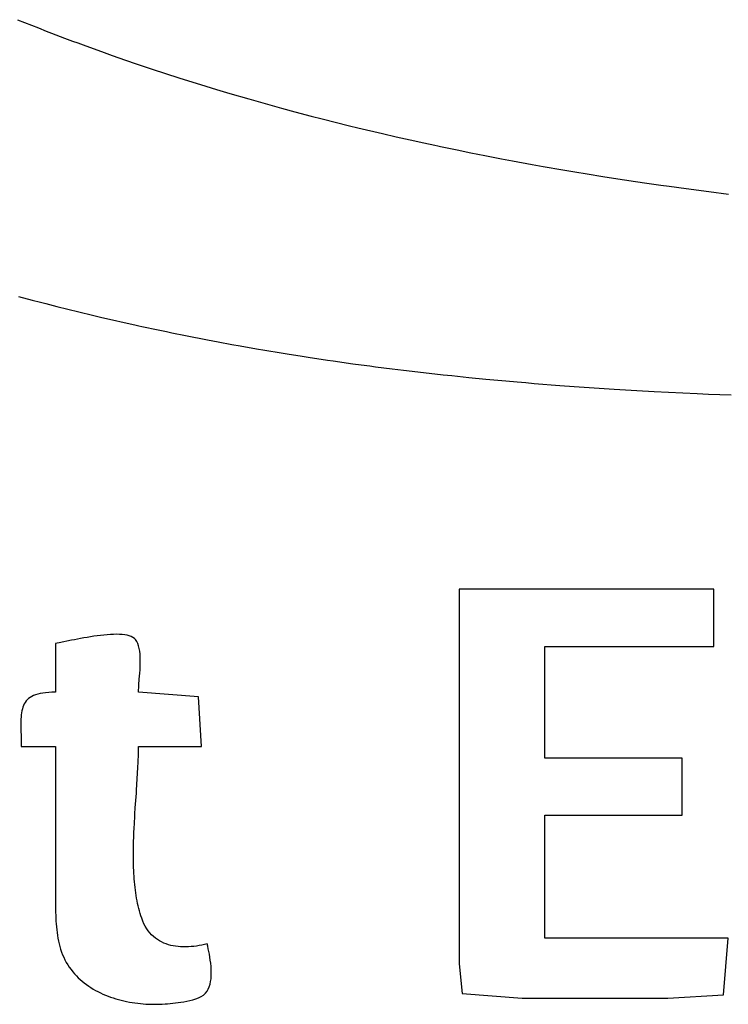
# Model space of a CAD drawing. Header units: inches. Extents: x 0 to 16, y 0 to 10.
# Tile 7 of 27: x 13.649 to 13.756, y 1.308 to 1.456. Entities that reach past the tile are written whole.
import ezdxf

# ---------------------------------------------------------------- set-up
doc = ezdxf.new("R2010")
doc.units = ezdxf.units.IN
doc.header["$LTSCALE"] = 0.935
doc.header["$MEASUREMENT"] = 0
doc.layers.get('0').update_dxf_attribs({"linetype": 'CONTINUOUS'})

msp = doc.modelspace()

# ---------------------------------------------------------------- linework, layer by layer
at = {"color": 2, "linetype": 'CONTINUOUS'}
for p, q in [((13.64851, 1.45625), (13.65166, 1.455)), ((13.65166, 1.455), (13.65284, 1.45454)), ((13.65284, 1.45454), (13.65363, 1.45423)), ((13.65363, 1.45423), (13.6556, 1.45348)), ((13.6556, 1.45348), (13.65679, 1.45303)), ((13.65679, 1.45303), (13.65759, 1.45274)), ((13.65759, 1.45274), (13.65838, 1.45245)), ((13.65838, 1.45245), (13.66156, 1.45129)), ((13.66156, 1.45129), (13.66276, 1.45087)), ((13.66276, 1.45087), (13.66476, 1.45017)), ((13.66476, 1.45017), (13.66636, 1.44962)), ((13.66636, 1.44962), (13.66756, 1.44922)), ((13.66756, 1.44922), (13.66877, 1.44881)), ((13.66877, 1.44881), (13.67078, 1.44815)), ((13.67078, 1.44815), (13.67279, 1.4475)), ((13.67279, 1.4475), (13.67684, 1.44624)), ((13.67684, 1.44624), (13.67846, 1.44574)), ((13.67846, 1.44574), (13.68049, 1.44514)), ((13.68049, 1.44514), (13.68334, 1.44431)), ((13.68334, 1.44431), (13.68579, 1.44361)), ((13.68579, 1.44361), (13.68824, 1.44293)), ((13.68824, 1.44293), (13.69029, 1.44238)), ((13.69029, 1.44238), (13.69275, 1.44173)), ((13.69275, 1.44173), (13.6944, 1.4413)), ((13.6944, 1.4413), (13.69852, 1.44027)), ((13.69852, 1.44027), (13.69975, 1.43997)), ((13.69975, 1.43997), (13.70348, 1.43908)), ((13.70348, 1.43908), (13.70555, 1.43861)), ((13.70555, 1.43861), (13.70763, 1.43814)), ((13.70763, 1.43814), (13.7097, 1.43768)), ((13.7097, 1.43768), (13.71137, 1.43732)), ((13.71137, 1.43732), (13.71179, 1.43724)), ((13.71179, 1.43724), (13.7122, 1.43715)), ((13.7122, 1.43715), (13.7147, 1.43663)), ((13.7147, 1.43663), (13.71679, 1.4362)), ((13.71679, 1.4362), (13.71888, 1.43579)), ((13.71888, 1.43579), (13.72139, 1.4353)), ((13.72139, 1.4353), (13.72307, 1.43498)), ((13.72307, 1.43498), (13.72601, 1.43444)), ((13.72601, 1.43444), (13.72769, 1.43414)), ((13.72769, 1.43414), (13.73063, 1.43363)), ((13.73063, 1.43363), (13.73273, 1.43328)), ((13.73273, 1.43328), (13.734, 1.43307)), ((13.734, 1.43307), (13.73695, 1.43259)), ((13.73695, 1.43259), (13.73991, 1.43213)), ((13.73991, 1.43213), (13.7416, 1.43188)), ((13.7416, 1.43188), (13.74329, 1.43163)), ((13.74329, 1.43163), (13.7454, 1.43132)), ((13.7454, 1.43132), (13.74667, 1.43115)), ((13.74667, 1.43115), (13.74922, 1.4308)), ((13.74922, 1.4308), (13.75261, 1.43035)), ((13.75261, 1.43035), (13.75558, 1.42997)), ((13.64866, 1.41455), (13.65072, 1.414)), ((13.65072, 1.414), (13.65195, 1.41368)), ((13.65195, 1.41368), (13.65277, 1.41346)), ((13.65277, 1.41346), (13.65442, 1.41304)), ((13.65442, 1.41304), (13.65607, 1.41263)), ((13.65607, 1.41263), (13.65772, 1.41222)), ((13.65772, 1.41222), (13.65978, 1.41173)), ((13.65978, 1.41173), (13.66102, 1.41144)), ((13.66102, 1.41144), (13.66638, 1.41021)), ((13.66638, 1.41021), (13.66679, 1.41012)), ((13.66679, 1.41012), (13.66721, 1.41003)), ((13.66721, 1.41003), (13.66968, 1.4095)), ((13.66968, 1.4095), (13.67092, 1.40924)), ((13.67092, 1.40924), (13.67174, 1.40907)), ((13.67174, 1.40907), (13.6738, 1.40865)), ((13.6738, 1.40865), (13.6771, 1.408)), ((13.6771, 1.408), (13.67874, 1.40769)), ((13.67874, 1.40769), (13.6808, 1.40731)), ((13.6808, 1.40731), (13.68204, 1.40708)), ((13.68204, 1.40708), (13.6845, 1.40665)), ((13.6845, 1.40665), (13.68573, 1.40644)), ((13.68573, 1.40644), (13.6882, 1.40603)), ((13.6882, 1.40603), (13.68943, 1.40583)), ((13.68943, 1.40583), (13.69106, 1.40557)), ((13.69106, 1.40557), (13.69229, 1.40538)), ((13.69229, 1.40538), (13.69517, 1.40494)), ((13.69517, 1.40494), (13.69602, 1.40482)), ((13.69602, 1.40482), (13.69899, 1.4044)), ((13.69899, 1.4044), (13.70027, 1.40423)), ((13.70027, 1.40423), (13.70155, 1.40406)), ((13.70155, 1.40406), (13.7024, 1.40395)), ((13.7024, 1.40395), (13.70495, 1.40362)), ((13.70495, 1.40362), (13.70666, 1.40342)), ((13.70666, 1.40342), (13.70794, 1.40326)), ((13.70794, 1.40326), (13.71007, 1.40302)), ((13.71007, 1.40302), (13.71135, 1.40287)), ((13.71135, 1.40287), (13.71263, 1.40273)), ((13.71263, 1.40273), (13.71391, 1.4026)), ((13.71391, 1.4026), (13.71648, 1.40234)), ((13.71648, 1.40234), (13.71905, 1.40208)), ((13.71905, 1.40208), (13.72204, 1.40181)), ((13.72204, 1.40181), (13.72376, 1.40166)), ((13.72376, 1.40166), (13.72504, 1.40155)), ((13.72504, 1.40155), (13.72633, 1.40144)), ((13.72633, 1.40144), (13.73019, 1.40113)), ((13.73019, 1.40113), (13.73234, 1.40098)), ((13.73234, 1.40098), (13.73535, 1.40077)), ((13.73535, 1.40077), (13.73836, 1.40057)), ((13.73836, 1.40057), (13.74008, 1.40047)), ((13.74008, 1.40047), (13.7418, 1.40037)), ((13.7418, 1.40037), (13.74438, 1.40022)), ((13.74438, 1.40022), (13.74869, 1.4)), ((13.74869, 1.4), (13.75084, 1.3999)), ((13.75084, 1.3999), (13.75257, 1.39983)), ((13.75257, 1.39983), (13.75429, 1.39976)), ((13.75429, 1.39976), (13.75601, 1.39969)), ((13.75337, 1.3704), (13.71501, 1.3704)), ((13.71501, 1.3704), (13.71501, 1.31394)), ((13.75337, 1.36178), (13.75337, 1.3704)), ((13.65475, 1.36232), (13.65447, 1.36226)), ((13.65661, 1.36271), (13.65475, 1.36232)), ((13.65706, 1.3628), (13.65661, 1.36271)), ((13.65752, 1.36289), (13.65706, 1.3628)), ((13.658, 1.36298), (13.65752, 1.36289)), ((13.65849, 1.36307), (13.658, 1.36298)), ((13.65899, 1.36316), (13.65849, 1.36307)), ((13.65949, 1.36325), (13.65899, 1.36316)), ((13.66, 1.36332), (13.65949, 1.36325)), ((13.66051, 1.3634), (13.66, 1.36332)), ((13.66102, 1.36346), (13.66051, 1.3634)), ((13.66152, 1.36351), (13.66102, 1.36346)), ((13.66202, 1.36356), (13.66152, 1.36351)), ((13.6625, 1.36359), (13.66202, 1.36356)), ((13.66297, 1.36361), (13.6625, 1.36359)), ((13.66342, 1.36362), (13.66297, 1.36361)), ((13.66386, 1.36361), (13.66342, 1.36362)), ((13.66427, 1.36358), (13.66386, 1.36361)), ((13.66465, 1.36354), (13.66427, 1.36358)), ((13.66501, 1.36347), (13.66465, 1.36354)), ((13.66534, 1.36339), (13.66501, 1.36347)), ((13.66563, 1.36328), (13.66534, 1.36339)), ((13.66589, 1.36315), (13.66563, 1.36328)), ((13.66611, 1.363), (13.66589, 1.36315)), ((13.66628, 1.36282), (13.66611, 1.363)), ((13.66647, 1.36254), (13.66628, 1.36282)), ((13.66662, 1.36223), (13.66647, 1.36254)), ((13.65447, 1.36226), (13.65423, 1.36221)), ((13.65423, 1.36221), (13.65423, 1.35489)), ((13.66674, 1.36187), (13.66662, 1.36223)), ((13.66683, 1.36149), (13.66674, 1.36187)), ((13.6669, 1.36108), (13.66683, 1.36149)), ((13.66695, 1.36064), (13.6669, 1.36108)), ((13.72794, 1.36178), (13.75337, 1.36178)), ((13.72794, 1.34497), (13.72794, 1.36178)), ((13.66698, 1.36018), (13.66695, 1.36064)), ((13.66699, 1.35971), (13.66698, 1.36018)), ((13.66699, 1.35923), (13.66699, 1.35971)), ((13.66692, 1.35778), (13.66695, 1.35826)), ((13.66695, 1.35826), (13.66697, 1.35875)), ((13.66697, 1.35875), (13.66699, 1.35923)), ((13.66678, 1.35598), (13.66684, 1.35684)), ((13.66684, 1.35684), (13.66688, 1.3573)), ((13.66688, 1.3573), (13.66692, 1.35778)), ((13.65369, 1.35488), (13.6532, 1.35485)), ((13.65423, 1.35489), (13.65369, 1.35488)), ((13.66673, 1.35522), (13.66675, 1.35558)), ((13.66673, 1.35489), (13.66673, 1.35522)), ((13.67577, 1.3542), (13.66673, 1.35489)), ((13.66675, 1.35558), (13.66678, 1.35598)), ((13.64981, 1.35357), (13.64966, 1.35336)), ((13.64998, 1.35376), (13.64981, 1.35357)), ((13.65018, 1.35394), (13.64998, 1.35376)), ((13.6504, 1.3541), (13.65018, 1.35394)), ((13.65065, 1.35425), (13.6504, 1.3541)), ((13.65092, 1.35438), (13.65065, 1.35425)), ((13.65122, 1.3545), (13.65092, 1.35438)), ((13.65155, 1.3546), (13.65122, 1.3545)), ((13.65191, 1.35469), (13.65155, 1.3546)), ((13.65231, 1.35476), (13.65191, 1.35469)), ((13.65273, 1.35482), (13.65231, 1.35476)), ((13.6532, 1.35485), (13.65273, 1.35482)), ((13.67621, 1.3467), (13.67577, 1.3542)), ((13.64916, 1.3521), (13.64911, 1.3518)), ((13.64923, 1.35238), (13.64916, 1.3521)), ((13.64931, 1.35264), (13.64923, 1.35238)), ((13.64941, 1.3529), (13.64931, 1.35264)), ((13.64952, 1.35313), (13.64941, 1.3529)), ((13.64966, 1.35336), (13.64952, 1.35313)), ((13.64902, 1.35083), (13.64901, 1.35048)), ((13.64901, 1.35048), (13.64901, 1.35011)), ((13.64904, 1.35117), (13.64902, 1.35083)), ((13.64907, 1.35149), (13.64904, 1.35117)), ((13.64911, 1.3518), (13.64907, 1.35149)), ((13.64901, 1.35011), (13.64901, 1.34973)), ((13.64901, 1.34973), (13.64901, 1.34934)), ((13.64901, 1.34934), (13.64904, 1.34808)), ((13.64904, 1.34808), (13.64905, 1.34763)), ((13.64905, 1.34763), (13.64905, 1.34717)), ((13.64905, 1.34717), (13.64905, 1.3467)), ((13.64905, 1.3467), (13.65423, 1.3467)), ((13.65423, 1.3467), (13.65423, 1.32429)), ((13.66672, 1.34594), (13.66673, 1.34632)), ((13.66673, 1.3467), (13.67621, 1.3467)), ((13.66673, 1.34632), (13.66673, 1.3467)), ((13.66667, 1.34436), (13.66669, 1.34476)), ((13.66669, 1.34476), (13.6667, 1.34516)), ((13.6667, 1.34516), (13.66671, 1.34555)), ((13.66671, 1.34555), (13.66672, 1.34594)), ((13.74863, 1.34497), (13.72794, 1.34497)), ((13.74863, 1.33635), (13.74863, 1.34497)), ((13.66659, 1.34271), (13.66664, 1.34354)), ((13.66664, 1.34354), (13.66667, 1.34436)), ((13.66643, 1.34013), (13.66654, 1.34186)), ((13.66654, 1.34186), (13.66659, 1.34271)), ((13.6664, 1.33969), (13.66643, 1.34013)), ((13.66624, 1.33746), (13.6664, 1.33969)), ((13.66618, 1.33656), (13.66624, 1.33746)), ((13.6661, 1.3352), (13.66616, 1.3361)), ((13.66616, 1.3361), (13.66618, 1.33656)), ((13.72794, 1.33635), (13.74863, 1.33635)), ((13.72794, 1.31782), (13.72794, 1.33635)), ((13.66603, 1.33384), (13.66606, 1.33429)), ((13.66606, 1.33429), (13.6661, 1.3352)), ((13.66598, 1.33248), (13.666, 1.33293)), ((13.666, 1.33293), (13.66602, 1.33338)), ((13.66602, 1.33338), (13.66603, 1.33384)), ((13.66595, 1.33068), (13.66596, 1.33112)), ((13.66596, 1.33157), (13.66597, 1.33203)), ((13.66596, 1.33112), (13.66596, 1.33157)), ((13.66597, 1.33203), (13.66598, 1.33248)), ((13.66595, 1.33023), (13.66595, 1.33068)), ((13.66595, 1.32979), (13.66595, 1.33023)), ((13.66596, 1.32934), (13.66595, 1.32979)), ((13.66597, 1.3289), (13.66596, 1.32934)), ((13.66598, 1.32846), (13.66597, 1.3289)), ((13.666, 1.32803), (13.66598, 1.32846)), ((13.66602, 1.32759), (13.666, 1.32803)), ((13.66605, 1.32716), (13.66602, 1.32759)), ((13.66608, 1.32674), (13.66605, 1.32716)), ((13.66611, 1.32631), (13.66608, 1.32674)), ((13.66616, 1.32589), (13.66611, 1.32631)), ((13.6662, 1.32548), (13.66616, 1.32589)), ((13.66625, 1.32506), (13.6662, 1.32548)), ((13.65423, 1.32429), (13.65422, 1.32301)), ((13.66631, 1.32465), (13.66625, 1.32506)), ((13.66637, 1.32425), (13.66631, 1.32465)), ((13.66644, 1.32385), (13.66637, 1.32425)), ((13.66651, 1.32345), (13.66644, 1.32385)), ((13.65422, 1.32301), (13.65423, 1.32258)), ((13.65423, 1.32258), (13.65423, 1.32215)), ((13.66659, 1.32306), (13.66651, 1.32345)), ((13.66668, 1.32268), (13.66659, 1.32306)), ((13.66677, 1.3223), (13.66668, 1.32268)), ((13.66687, 1.32192), (13.66677, 1.3223)), ((13.65423, 1.32215), (13.65424, 1.32171)), ((13.65424, 1.32171), (13.65425, 1.32127)), ((13.65425, 1.32127), (13.65427, 1.32084)), ((13.65427, 1.32084), (13.65429, 1.3204)), ((13.66697, 1.32155), (13.66687, 1.32192)), ((13.66709, 1.32119), (13.66697, 1.32155)), ((13.66721, 1.32083), (13.66709, 1.32119)), ((13.66737, 1.3204), (13.66721, 1.32083)), ((13.65429, 1.3204), (13.65432, 1.31997)), ((13.65432, 1.31997), (13.65436, 1.31953)), ((13.65436, 1.31953), (13.6544, 1.3191)), ((13.66755, 1.31999), (13.66737, 1.3204)), ((13.66775, 1.31961), (13.66755, 1.31999)), ((13.66797, 1.31925), (13.66775, 1.31961)), ((13.6682, 1.31892), (13.66797, 1.31925)), ((13.6544, 1.3191), (13.65445, 1.31866)), ((13.65445, 1.31866), (13.65452, 1.31824)), ((13.65452, 1.31824), (13.65459, 1.31781)), ((13.65459, 1.31781), (13.65467, 1.31739)), ((13.66844, 1.31861), (13.6682, 1.31892)), ((13.6687, 1.31833), (13.66844, 1.31861)), ((13.66898, 1.31807), (13.6687, 1.31833)), ((13.66926, 1.31783), (13.66898, 1.31807)), ((13.66956, 1.31762), (13.66926, 1.31783)), ((13.75552, 1.31782), (13.72794, 1.31782)), ((13.75483, 1.30927), (13.75552, 1.31782)), ((13.65467, 1.31739), (13.65477, 1.31697)), ((13.65477, 1.31697), (13.65488, 1.31655)), ((13.65488, 1.31655), (13.655, 1.31614)), ((13.66987, 1.31742), (13.66956, 1.31762)), ((13.67019, 1.31725), (13.66987, 1.31742)), ((13.67053, 1.31709), (13.67019, 1.31725)), ((13.67087, 1.31696), (13.67053, 1.31709)), ((13.67122, 1.31684), (13.67087, 1.31696)), ((13.67157, 1.31674), (13.67122, 1.31684)), ((13.67194, 1.31666), (13.67157, 1.31674)), ((13.67231, 1.3166), (13.67194, 1.31666)), ((13.67269, 1.31655), (13.67231, 1.3166)), ((13.67307, 1.31652), (13.67269, 1.31655)), ((13.67346, 1.31651), (13.67307, 1.31652)), ((13.67385, 1.31651), (13.67346, 1.31651)), ((13.67425, 1.31652), (13.67385, 1.31651)), ((13.67465, 1.31655), (13.67425, 1.31652)), ((13.67505, 1.31659), (13.67465, 1.31655)), ((13.67546, 1.31664), (13.67505, 1.31659)), ((13.67586, 1.3167), (13.67546, 1.31664)), ((13.67627, 1.31678), (13.67586, 1.3167)), ((13.67667, 1.31686), (13.67627, 1.31678)), ((13.67707, 1.31695), (13.67667, 1.31686)), ((13.67715, 1.31661), (13.67707, 1.31695)), ((13.67724, 1.31623), (13.67715, 1.31661)), ((13.655, 1.31614), (13.65514, 1.31573)), ((13.65514, 1.31573), (13.65529, 1.31533)), ((13.65529, 1.31533), (13.65546, 1.31494)), ((13.65546, 1.31494), (13.65564, 1.31455)), ((13.67732, 1.31583), (13.67724, 1.31623)), ((13.6774, 1.3154), (13.67732, 1.31583)), ((13.67747, 1.31496), (13.6774, 1.3154)), ((13.67754, 1.3145), (13.67747, 1.31496)), ((13.65564, 1.31455), (13.65584, 1.31417)), ((13.65584, 1.31417), (13.65606, 1.3138)), ((13.65606, 1.3138), (13.6563, 1.31343)), ((13.6563, 1.31343), (13.65656, 1.31308)), ((13.6776, 1.31403), (13.67754, 1.3145)), ((13.67765, 1.31356), (13.6776, 1.31403)), ((13.67768, 1.31309), (13.67765, 1.31356)), ((13.71501, 1.31394), (13.71545, 1.30946)), ((13.65656, 1.31308), (13.65682, 1.31276)), ((13.65682, 1.31276), (13.65708, 1.31245)), ((13.65708, 1.31245), (13.65736, 1.31215)), ((13.65736, 1.31215), (13.65764, 1.31186)), ((13.65764, 1.31186), (13.65794, 1.31159)), ((13.67765, 1.31171), (13.67768, 1.31216)), ((13.67769, 1.31262), (13.67768, 1.31309)), ((13.67768, 1.31216), (13.67769, 1.31262)), ((13.65794, 1.31159), (13.65825, 1.31132)), ((13.65825, 1.31132), (13.65856, 1.31107)), ((13.65856, 1.31107), (13.65888, 1.31082)), ((13.65888, 1.31082), (13.65922, 1.31059)), ((13.65922, 1.31059), (13.65956, 1.31037)), ((13.65956, 1.31037), (13.65991, 1.31015)), ((13.67724, 1.31013), (13.67739, 1.31048)), ((13.67739, 1.31048), (13.67751, 1.31087)), ((13.67751, 1.31087), (13.67759, 1.31128)), ((13.67759, 1.31128), (13.67765, 1.31171)), ((13.65991, 1.31015), (13.66026, 1.30995)), ((13.66026, 1.30995), (13.66062, 1.30976)), ((13.66062, 1.30976), (13.66099, 1.30958)), ((13.66099, 1.30958), (13.66136, 1.3094)), ((13.66136, 1.3094), (13.66174, 1.30924)), ((13.66174, 1.30924), (13.66213, 1.30909)), ((13.66213, 1.30909), (13.66252, 1.30894)), ((13.66252, 1.30894), (13.66291, 1.30881)), ((13.67578, 1.30883), (13.67616, 1.30902)), ((13.67616, 1.30902), (13.67651, 1.30925)), ((13.67651, 1.30925), (13.67681, 1.30951)), ((13.67681, 1.30951), (13.67706, 1.30981)), ((13.67706, 1.30981), (13.67724, 1.31013)), ((13.71545, 1.30946), (13.72449, 1.30876)), ((13.74647, 1.30876), (13.75483, 1.30927)), ((13.66291, 1.30881), (13.66331, 1.30868)), ((13.66331, 1.30868), (13.66371, 1.30857)), ((13.66371, 1.30857), (13.66412, 1.30846)), ((13.66412, 1.30846), (13.66453, 1.30836)), ((13.66453, 1.30836), (13.66494, 1.30827)), ((13.66494, 1.30827), (13.66535, 1.30819)), ((13.66535, 1.30819), (13.66576, 1.30812)), ((13.66576, 1.30812), (13.66618, 1.30806)), ((13.66618, 1.30806), (13.6666, 1.308)), ((13.6666, 1.308), (13.66701, 1.30796)), ((13.66701, 1.30796), (13.66743, 1.30792)), ((13.66743, 1.30792), (13.66785, 1.30789)), ((13.66785, 1.30789), (13.66826, 1.30787)), ((13.66826, 1.30787), (13.66867, 1.30786)), ((13.66867, 1.30786), (13.66909, 1.30785)), ((13.66909, 1.30785), (13.6695, 1.30785)), ((13.6695, 1.30785), (13.66991, 1.30786)), ((13.66991, 1.30786), (13.67031, 1.30788)), ((13.67031, 1.30788), (13.67072, 1.30791)), ((13.67072, 1.30791), (13.67111, 1.30794)), ((13.67111, 1.30794), (13.67151, 1.30798)), ((13.67151, 1.30798), (13.67268, 1.30812)), ((13.67268, 1.30812), (13.67311, 1.30818)), ((13.67311, 1.30818), (13.67355, 1.30824)), ((13.67355, 1.30824), (13.67401, 1.30832)), ((13.67401, 1.30832), (13.67447, 1.30842)), ((13.67447, 1.30842), (13.67492, 1.30853)), ((13.67492, 1.30853), (13.67536, 1.30867)), ((13.67536, 1.30867), (13.67578, 1.30883)), ((13.72449, 1.30876), (13.74647, 1.30876))]:
    msp.add_line(p, q, dxfattribs=at)

doc.saveas('drawing.dxf')
